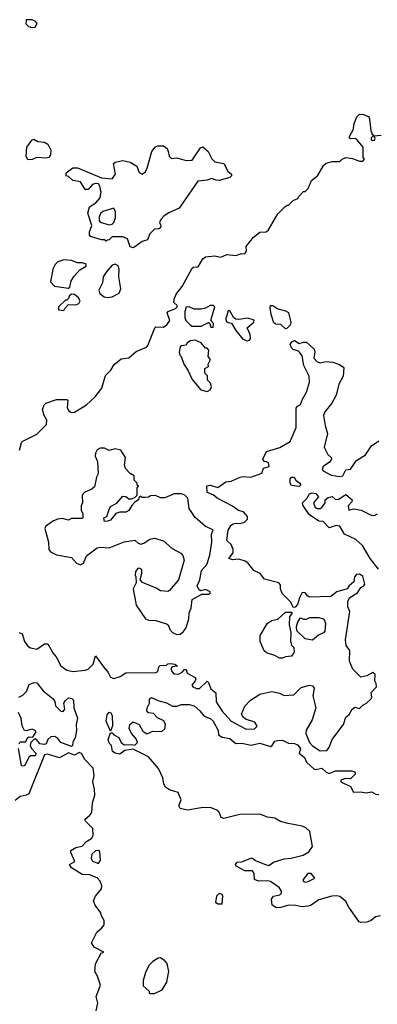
# Model space of a CAD drawing. Extents: x 2293830 to 2387798, y 66850 to 233222.
# Tile 53 of 192: x 2340911 to 2343284, y 163018 to 169550. Entities that reach past the tile are written whole.
import ezdxf

# ---------------------------------------------------------------- set-up
doc = ezdxf.new("R2010")
doc.units = 0

msp = doc.modelspace()

# ---------------------------------------------------------------- linework, layer by layer
at = {"layer": '0CON05XD'}
for points in [[(2340995, 169497.5), (2341015, 169500), (2341027.5, 169525), (2341015, 169540), (2340995, 169550), (2340955, 169550), (2340953, 169523), (2340970, 169505), (2340995, 169497.5)], [(2340909.2, 166695), (2340922.9, 166745), (2340932, 166755), (2341025, 166801.5), (2341090, 166865), (2341092.3, 166892.3), (2341073.8, 166925), (2341062.5, 166965), (2341074, 166995), (2341085, 167006.2), (2341155, 167030), (2341225, 167030), (2341230, 167025), (2341227.5, 166975), (2341237.5, 166955), (2341255, 166943.3), (2341275, 166946.7), (2341354.6, 166995.4), (2341412.3, 167047.7), (2341455.8, 167105), (2341480.5, 167189.5), (2341515.6, 167224.4), (2341537.3, 167262.7), (2341585, 167301.2), (2341635, 167307.8), (2341685, 167348.8), (2341752.5, 167377.5), (2341761.9, 167388.1), (2341807.5, 167505), (2341815, 167512.5), (2341865, 167510), (2341887.5, 167525), (2341906.7, 167555), (2341890, 167605), (2341897.5, 167615), (2341945.9, 167634.1), (2341956.7, 167645), (2341956.2, 167655), (2341933.1, 167673.1), (2341935.6, 167695), (2341950.6, 167729.4), (2341989.6, 167780.4), (2342055, 167900.8), (2342065, 167908.8), (2342095, 167911.2), (2342127.2, 167962.8), (2342145, 167976.9), (2342205, 167984), (2342245, 167974.2), (2342285, 167993.3), (2342345, 167986.7), (2342385, 168000), (2342405, 167997.5), (2342416.1, 168013.9), (2342413.3, 168045), (2342462.3, 168107.7), (2342505, 168140), (2342546.4, 168143.6), (2342563, 168157), (2342625, 168262.5), (2342670.7, 168309.3), (2342685, 168320), (2342695, 168320), (2342725, 168350), (2342756.7, 168363.3), (2342760, 168375), (2342795, 168410), (2342805, 168410), (2342825, 168430), (2342847, 168483), (2342887.5, 168515), (2342930, 168585), (2342945, 168597.5), (2342985, 168610), (2343035, 168610), (2343050, 168625), (2343075, 168636.7), (2343119.3, 168629.3), (2343165, 168612.5), (2343188.3, 168611.7), (2343200, 168625), (2343190, 168635), (2343190, 168705), (2343145, 168757.5), (2343135, 168762.5), (2343105, 168760), (2343100, 168765), (2343100, 168775), (2343127, 168823), (2343127.5, 168855), (2343147.5, 168905), (2343165, 168922.5), (2343191.7, 168921.7), (2343230, 168905), (2343240, 168815), (2343250, 168790), (2343260, 168785), (2343243, 168767), (2343242.5, 168755), (2343255, 168747.5), (2343265, 168750), (2343270, 168765), (2343260, 168780), (2343310, 168785)], [(2340965, 168621.2), (2340954.5, 168644.5), (2340958.2, 168705), (2340995, 168752.9), (2341005, 168757.1), (2341032.7, 168742.7), (2341076.7, 168736.7), (2341099.1, 168725), (2341117.9, 168685), (2341115.5, 168654.5), (2341105, 168636), (2341085, 168630.6), (2341025, 168636.7), (2340995, 168623.1), (2340965, 168621.2)], [(2341665, 168037.5), (2341645, 168042.5), (2341626.1, 168096.1), (2341595, 168110), (2341525, 168110), (2341505, 168090), (2341491.7, 168088.3), (2341485, 168080), (2341475, 168090), (2341455, 168090), (2341380.7, 168110.7), (2341373.6, 168123.6), (2341373.6, 168143.6), (2341390, 168185), (2341363.6, 168266.4), (2341375, 168307.5), (2341415.9, 168334.1), (2341445, 168367.5), (2341452, 168405), (2341444, 168445), (2341435, 168460), (2341415, 168463.8), (2341394.2, 168455.8), (2341365, 168422.5), (2341345, 168423.3), (2341315, 168473.3), (2341265, 168482.5), (2341235, 168510), (2341220, 168515), (2341220, 168535), (2341265, 168567.5), (2341295, 168566.7), (2341455, 168501.2), (2341525, 168493.3), (2341546.7, 168525), (2341533.9, 168596.1), (2341544.2, 168605.8), (2341595, 168615.7), (2341645, 168603.8), (2341688.1, 168578.1), (2341705, 168536.7), (2341725, 168526.2), (2341745, 168541.2), (2341758, 168565), (2341787.5, 168675), (2341810, 168705), (2341825, 168712.5), (2341865, 168712.5), (2341890, 168695), (2341896.7, 168676.7), (2341902.5, 168645), (2341918.3, 168628.3), (2341955, 168632.5), (2342015, 168616.7), (2342055, 168617.5), (2342110.7, 168699.3), (2342125.9, 168705.9), (2342162.5, 168675), (2342186.4, 168626.4), (2342205, 168607.5), (2342265, 168596), (2342293.3, 168545), (2342315.6, 168525), (2342316.3, 168513.7), (2342305, 168502.9), (2342234.3, 168484.3), (2342215, 168484.4), (2342185, 168496), (2342154.2, 168485.8), (2342092.2, 168477.8), (2341969.8, 168300.2), (2341901.2, 168268.8), (2341870.7, 168249.3), (2341847.5, 168225), (2341840, 168205), (2341847.5, 168185), (2341845, 168170), (2341835, 168162.5), (2341805, 168160), (2341775, 168130), (2341759.3, 168090.7), (2341725, 168078), (2341675, 168043.3), (2341665, 168037.5)], [(2341505, 168190), (2341525, 168193.3), (2341535.9, 168204.1), (2341546.2, 168235), (2341546.1, 168276.1), (2341535, 168300), (2341462.2, 168277.8), (2341446.8, 168263.2), (2341437.7, 168242.3), (2341438.8, 168218.8), (2341446.2, 168206.2), (2341505, 168190)], [(2341235, 167770), (2341243.6, 167776.4), (2341252.7, 167817.3), (2341271.9, 167848.1), (2341310.5, 167889.5), (2341353.3, 167915), (2341353.3, 167925), (2341345, 167931.2), (2341325, 167937.5), (2341295, 167936), (2341255, 167952.5), (2341205, 167956), (2341165, 167943.3), (2341146.7, 167925), (2341132, 167895), (2341115, 167810), (2341143, 167783), (2341235, 167770)], [(2341495, 167708), (2341525, 167712), (2341571.2, 167735), (2341582, 167765), (2341568.8, 167845), (2341572, 167895), (2341565, 167916.2), (2341545, 167928), (2341525, 167922.5), (2341484.3, 167875.7), (2341466.2, 167845), (2341460, 167805), (2341436.7, 167755), (2341443.6, 167733.6), (2341472, 167712), (2341495, 167708)], [(2341205, 167620), (2341210, 167635), (2341235, 167660), (2341285, 167657.5), (2341303, 167667), (2341312.5, 167685), (2341302.5, 167705), (2341275, 167726.7), (2341255, 167730), (2341240, 167715), (2341235, 167700), (2341225, 167690), (2341215, 167690), (2341170, 167645), (2341170, 167625), (2341205, 167620)], [(2342195, 167508.8), (2342198, 167535), (2342180, 167555), (2342206.7, 167645), (2342197.5, 167655), (2342175, 167654), (2342143.2, 167636.8), (2342115, 167630), (2342069.4, 167629.4), (2342035, 167645.6), (2342015, 167642.5), (2342006.7, 167615), (2342007.5, 167575), (2342013.9, 167553.9), (2342045, 167522.5), (2342055, 167517.5), (2342115, 167517.5), (2342165, 167541.2), (2342173.3, 167535), (2342180.6, 167510.6), (2342195, 167508.8)], [(2342420.3, 167420.3), (2342435, 167422.9), (2342442.2, 167435), (2342441.2, 167461.2), (2342420, 167505), (2342465, 167542.5), (2342466.1, 167556.1), (2342425, 167570), (2342365, 167560), (2342345, 167563.8), (2342332.7, 167572.7), (2342305, 167617.5), (2342295, 167617.5), (2342279.2, 167565), (2342281.1, 167551.1), (2342295, 167540.8), (2342317.7, 167537.7), (2342345, 167487.5), (2342391.2, 167431.2), (2342420.3, 167420.3)], [(2342675, 167500), (2342645, 167528.5), (2342610.4, 167530.4), (2342598.5, 167538.5), (2342579.2, 167595), (2342572.6, 167637.4), (2342575.8, 167654.2), (2342590, 167655), (2342625, 167631.9), (2342675, 167619.4), (2342695, 167607.5), (2342709.7, 167540.3), (2342705.7, 167524.3), (2342685, 167503.3), (2342675, 167500)], [(2340906.2, 165483.8), (2340927.1, 165475), (2340942.5, 165425), (2340964.7, 165394.7), (2340983, 165383), (2341025.6, 165374.4), (2341075, 165410), (2341098.8, 165408.8), (2341130.6, 165350.6), (2341153.8, 165323.8), (2341185, 165262.5), (2341225, 165234.3), (2341265, 165225.8), (2341345, 165234), (2341365, 165241.2), (2341398.8, 165275), (2341415, 165330), (2341467.8, 165257.8), (2341498.9, 165218.9), (2341515, 165187.5), (2341535, 165179.1), (2341577.2, 165192.8), (2341615, 165217.5), (2341815, 165219.2), (2341827.5, 165225), (2341834, 165256), (2341843.8, 165266.2), (2341885, 165267.5), (2341893.8, 165276.2), (2341915, 165280), (2341940, 165275), (2341958.3, 165261.7), (2341923, 165257), (2341913.3, 165246.7), (2341920, 165225), (2341935, 165210), (2341965, 165208.8), (2341988.3, 165221.7), (2342005, 165240), (2342015, 165240), (2342022.5, 165215), (2342075.8, 165185.8), (2342080, 165175), (2342075.8, 165165), (2342053.6, 165135), (2342059.4, 165125), (2342085, 165112.6), (2342105, 165112.5), (2342155, 165162.5), (2342165, 165152.5), (2342180.6, 165110.6), (2342213.6, 165083.6), (2342215.6, 165025), (2342255, 164963.1), (2342315, 164895.8), (2342415, 164842.9), (2342470, 164845), (2342485.9, 164864.1), (2342470.7, 164890.7), (2342410, 164910), (2342393, 164923), (2342381.9, 164941.9), (2342406, 164995), (2342443.1, 165035), (2342504, 165076), (2342585, 165093.3), (2342635, 165083.3), (2342665, 165067.5), (2342729.3, 165070.7), (2342779.3, 165120.7), (2342834.3, 165135.7), (2342855, 165130), (2342866, 165115), (2342856.2, 165065), (2342876.7, 164985), (2342852.5, 164905), (2342812.7, 164837.3), (2342810.5, 164815), (2342834.8, 164754.8), (2342855, 164732.5), (2342905, 164700.6), (2342948.9, 164701.1), (2342965, 164722), (2342984.7, 164775.3), (2343060, 164875), (2343075.9, 164924.1), (2343098.3, 164941.7), (2343117.5, 164975), (2343135, 164990), (2343165, 164980), (2343187.5, 165002.5), (2343212.5, 165015), (2343242.5, 165045), (2343247.5, 165055), (2343243, 165087), (2343277.5, 165125), (2343277, 165147), (2343267.5, 165165), (2343270, 165205), (2343255, 165220), (2343213.6, 165196.4), (2343175, 165187.5), (2343121.2, 165241.2), (2343100, 165295), (2343101.2, 165365), (2343077.7, 165397.7), (2343072.2, 165435), (2343102, 165625), (2343087.8, 165655), (2343088, 165692), (2343102.4, 165717.6), (2343153.1, 165746.9), (2343175.7, 165784.3), (2343195, 165794.3), (2343201.9, 165805), (2343188.3, 165858.3), (2343165, 165872), (2343145, 165870), (2343133.3, 165855), (2343128.3, 165821.7), (2343096.7, 165795), (2343083.3, 165775), (2343015, 165754), (2342975, 165724), (2342835, 165720), (2342822.5, 165725), (2342805, 165747.5), (2342785, 165750), (2342767.5, 165715), (2342755, 165670), (2342738.3, 165651.7), (2342725, 165650), (2342710, 165685), (2342653, 165743), (2342642.5, 165775), (2342641.7, 165801.7), (2342630, 165815), (2342535, 165838.8), (2342505.9, 165875.9), (2342465, 165896.7), (2342426, 165946), (2342407.7, 165957.7), (2342365, 165971.2), (2342325, 165967.5), (2342300, 165975), (2342327, 166013), (2342327.5, 166035), (2342315, 166067.5), (2342286.2, 166095), (2342295, 166162.5), (2342314.2, 166195.8), (2342327.5, 166205), (2342345, 166210), (2342375, 166206.7), (2342403.6, 166216.4), (2342423.3, 166236.7), (2342423.3, 166255), (2342396.7, 166285), (2342363.3, 166295), (2342323.3, 166323.3), (2342222.5, 166375), (2342195, 166397.5), (2342155, 166412.5), (2342153, 166457), (2342175, 166462.5), (2342225, 166446.7), (2342280, 166485), (2342315, 166488.8), (2342375, 166515.8), (2342395, 166520), (2342445, 166515.6), (2342518.8, 166541.2), (2342530, 166575), (2342566, 166585), (2342561.2, 166611.2), (2342545, 166620), (2342535, 166617.5), (2342523.8, 166633.8), (2342548.8, 166685), (2342637.9, 166712.1), (2342705, 166752), (2342746.2, 166845), (2342746.4, 166973.6), (2342754.5, 166985.5), (2342775, 166996.2), (2342787, 167033), (2342815, 167078), (2342834.7, 167145), (2342832.5, 167185), (2342796.7, 167255), (2342785, 167320), (2342767.5, 167345), (2342761.7, 167351.7), (2342725, 167361.2), (2342715, 167373.3), (2342706.7, 167395), (2342716.7, 167413.3), (2342735, 167422.5), (2342765, 167402.5), (2342795, 167411.2), (2342815, 167410), (2342864.3, 167365), (2342870, 167345), (2342863.3, 167305), (2342885, 167280), (2342905, 167273.8), (2342945, 167282.5), (2342988.3, 167278.3), (2343033.6, 167263.6), (2343061.7, 167241.7), (2343056.7, 167185), (2343028.3, 167131.7), (2343010.3, 167059.7), (2342981.2, 167005), (2342935, 166947.5), (2342927.5, 166925), (2342937, 166857), (2342953.9, 166803.9), (2342930.8, 166715), (2342955.9, 166665.9), (2342977.5, 166645), (2342980, 166635), (2342966.7, 166615), (2342923.8, 166585), (2342918.8, 166565), (2342925, 166556.7), (2342978.8, 166528.8), (2343035, 166519.3), (2343055, 166524.7), (2343075, 166564.3), (2343105, 166568.6), (2343145, 166625.8), (2343205, 166663.6), (2343245, 166722), (2343293.2, 166756.8)], [(2342155, 167083.3), (2342175.9, 167094.1), (2342184, 167115), (2342178.3, 167138.3), (2342158.3, 167158.3), (2342157, 167187), (2342140, 167205), (2342140, 167235), (2342165, 167250), (2342162.5, 167265), (2342177.5, 167295), (2342162.5, 167315), (2342167, 167357), (2342155, 167370), (2342145, 167370), (2342115, 167406.7), (2342075, 167423.8), (2342045, 167418.8), (2342023.6, 167406.4), (2342015, 167390), (2341985, 167387.5), (2341975, 167380), (2341968.8, 167345), (2341973.8, 167325), (2341983.3, 167315), (2342000, 167265), (2342028, 167225), (2342055, 167163.3), (2342113.9, 167093.9), (2342155, 167083.3)], [(2341955, 165471.9), (2341975, 165472.9), (2341995, 165488), (2342015, 165516.7), (2342034.5, 165575), (2342035.6, 165615), (2342048.6, 165645), (2342056.4, 165703.6), (2342120.8, 165739.2), (2342165, 165739.4), (2342175.6, 165745), (2342174.2, 165755), (2342145, 165770.9), (2342112, 165762), (2342100.6, 165770.6), (2342088.8, 165795), (2342105.6, 165835), (2342116.9, 165895), (2342153.5, 165935), (2342172.6, 165997.4), (2342187.1, 166085), (2342182.9, 166137.1), (2342195.8, 166165), (2342145, 166187.8), (2342075, 166247.8), (2342036.3, 166306.3), (2342026.4, 166376.4), (2342006.7, 166395), (2341985, 166404.2), (2341935.9, 166404.1), (2341875, 166377.5), (2341845, 166377.5), (2341813, 166393), (2341778.3, 166391.7), (2341765, 166382.5), (2341745, 166380), (2341725, 166380), (2341715, 166390), (2341701.7, 166378.3), (2341700, 166365), (2341675, 166350), (2341655, 166327.5), (2341636, 166294), (2341615, 166283.3), (2341575, 166282.5), (2341550, 166275), (2341515, 166230), (2341495, 166222.5), (2341475, 166220), (2341470, 166245), (2341490, 166255), (2341505, 166300), (2341515, 166320), (2341556.4, 166343.6), (2341595, 166390), (2341615, 166387.5), (2341635, 166372.5), (2341655, 166372.5), (2341678.3, 166381.7), (2341690, 166395), (2341690, 166445), (2341700, 166455), (2341691.7, 166461.7), (2341690, 166475), (2341670, 166495), (2341670, 166525), (2341645, 166540), (2341613, 166573), (2341606.7, 166595), (2341612.5, 166645), (2341582.5, 166695), (2341545, 166702.5), (2341505, 166692.5), (2341475, 166707.5), (2341445, 166707.5), (2341425, 166697.5), (2341413.3, 166675), (2341412.5, 166655), (2341428.3, 166618.3), (2341431.7, 166538.3), (2341420, 166515), (2341408.3, 166451.7), (2341390, 166435), (2341343.4, 166416.6), (2341326, 166395), (2341327.5, 166345), (2341320, 166325), (2341320, 166295), (2341330, 166275), (2341330, 166245), (2341325, 166240), (2341255, 166240), (2341235, 166230), (2341195, 166240), (2341165, 166236.7), (2341135, 166226.2), (2341085, 166190), (2341078.8, 166175), (2341103, 166083), (2341103.8, 166035), (2341115, 166020), (2341155, 166000), (2341255, 165983.3), (2341287.5, 165945), (2341315, 165933.5), (2341335.6, 165945), (2341355, 165993.3), (2341424.4, 166045.6), (2341445, 166050.8), (2341505, 166047.1), (2341605, 166087.1), (2341675, 166096.2), (2341696.4, 166076.4), (2341715, 166070), (2341735, 166076.2), (2341775, 166104), (2341805, 166110), (2341865, 166091.9), (2341922.5, 166042.5), (2341980.5, 166010.5), (2341993.8, 165995), (2342002, 165965), (2341966, 165835), (2341906, 165764), (2341895, 165756.7), (2341845, 165760), (2341817.7, 165777.7), (2341726.4, 165816.4), (2341710, 165835), (2341722.5, 165875), (2341721.7, 165901.7), (2341705, 165912.5), (2341695, 165910), (2341680.7, 165889.3), (2341677.5, 165865), (2341683, 165853), (2341683.3, 165815), (2341664, 165775), (2341685, 165666), (2341745, 165575.7), (2341765, 165567.3), (2341813.8, 165563.8), (2341885, 165542), (2341896, 165535), (2341906.9, 165505), (2341925, 165484.3), (2341955, 165471.9)], [(2342765, 166452.5), (2342715, 166458.8), (2342706, 166475), (2342706.2, 166505), (2342714, 166515), (2342732.5, 166515), (2342744.2, 166494.2), (2342770, 166475), (2342776.1, 166463.9), (2342765, 166452.5)], [(2343291.4, 165905), (2343236, 165975), (2343185, 166062.5), (2343140.7, 166100.7), (2343066.9, 166136.9), (2343035, 166189.4), (2343010, 166195), (2342965, 166180), (2342925, 166221.2), (2342895, 166223.3), (2342835, 166266.2), (2342791.2, 166325), (2342786.7, 166345), (2342817, 166373), (2342834.6, 166405.4), (2342848.8, 166411.2), (2342876.5, 166406.5), (2342893.8, 166385), (2342860, 166345), (2342871.2, 166315), (2342885, 166307.5), (2342905, 166308), (2342916.7, 166315), (2342937.5, 166345), (2342937.5, 166365), (2342958.8, 166381.2), (2342985, 166386.9), (2343005, 166368.5), (2343025, 166366.8), (2343075, 166401.1), (2343116.9, 166365), (2343115, 166351.2), (2343090, 166325), (2343095, 166296.7), (2343125, 166304), (2343175.9, 166295.9), (2343242.3, 166262.3), (2343265, 166260), (2343285, 166272.5)], [(2342635, 165313.8), (2342605, 165332), (2342549.3, 165349.3), (2342532.3, 165362.3), (2342506.7, 165425), (2342506.7, 165465), (2342555, 165546.7), (2342585, 165563.3), (2342625, 165572.5), (2342675, 165620), (2342715, 165620), (2342720, 165615), (2342700.7, 165589.3), (2342698.8, 165535), (2342710, 165485), (2342707, 165427), (2342715, 165400), (2342730, 165385), (2342732.5, 165355), (2342715, 165327.5), (2342675, 165322.9), (2342655, 165314.3), (2342635, 165313.8)], [(2342855, 165433.8), (2342805, 165442.5), (2342750, 165495), (2342748.8, 165525), (2342756.2, 165555), (2342775, 165582.5), (2342795, 165573.3), (2342815, 165573.3), (2342836.4, 165583.6), (2342895, 165584), (2342925, 165576), (2342933.8, 165565), (2342939.2, 165545), (2342935, 165493.3), (2342926.9, 165483.1), (2342892.8, 165467.2), (2342855, 165433.8)], [(2340905, 165055.8), (2340931.7, 165068.3), (2340956.9, 165093.1), (2340975, 165140.8), (2341005, 165152.5), (2341025, 165150), (2341066.7, 165096.7), (2341133.1, 165045), (2341145, 165026.7), (2341148.3, 164998.3), (2341185, 164962.2), (2341199.3, 164960.7), (2341210.4, 164975), (2341204.4, 165015), (2341215, 165034.2), (2341235, 165050.8), (2341257.3, 165047.3), (2341268.8, 165035), (2341270, 164985), (2341295.6, 164915.6), (2341286.8, 164875), (2341288.6, 164835), (2341280.4, 164785), (2341263.2, 164756.8), (2341261.9, 164735), (2341255, 164728.1), (2341184.5, 164754.5), (2341165, 164780.8), (2341145, 164795.4), (2341117.3, 164792.7), (2341097.1, 164775), (2341087.5, 164745), (2341075, 164740.9), (2341046.2, 164745), (2341025, 164772.9), (2341015, 164778.6), (2341005, 164774.4), (2340986.5, 164755), (2340980.9, 164735), (2340989.4, 164715), (2341018.8, 164685), (2341019.5, 164675), (2341013.2, 164666.8), (2340984.6, 164665.4), (2340971.4, 164658.6), (2340945, 164602.5), (2340935, 164597.5)], [(2343305, 163604.3), (2343272, 163598), (2343243.3, 163575), (2343215, 163564), (2343175, 163560), (2343164.2, 163564.2), (2343095, 163662), (2343075, 163700), (2343035, 163734), (2343015, 163737.8), (2342982.5, 163735), (2342895, 163710.8), (2342844.2, 163675.8), (2342825, 163669.2), (2342785, 163664), (2342743.6, 163673.6), (2342695, 163675.6), (2342645, 163660), (2342615, 163658.1), (2342586.6, 163676.6), (2342580.9, 163715), (2342594.8, 163735.2), (2342636.2, 163743.8), (2342648.9, 163755), (2342648.3, 163768.3), (2342632.4, 163792.4), (2342575, 163832), (2342555, 163837.5), (2342495, 163834), (2342470, 163845), (2342466.4, 163886.4), (2342455, 163902.5), (2342405, 163902.5), (2342347.5, 163935), (2342342.5, 163945), (2342355, 163960), (2342385, 163963.3), (2342445, 163987.5), (2342455, 163987.5), (2342475, 163972.5), (2342535, 163947.5), (2342565, 163940), (2342595, 163960), (2342665, 163983.3), (2342713, 163987), (2342791.7, 164008.3), (2342829.3, 164030.7), (2342853.3, 164065), (2342836.7, 164165), (2342808.8, 164188.8), (2342785, 164200), (2342693.3, 164216.7), (2342640.9, 164230.9), (2342605, 164253.1), (2342555, 164260), (2342505, 164278.9), (2342372.2, 164277.8), (2342265, 164250.8), (2342247.1, 164257.1), (2342237.4, 164287.4), (2342225, 164303.1), (2342175, 164324.4), (2342115, 164322.5), (2342025, 164306), (2341975, 164316.7), (2341966.2, 164335), (2341983.3, 164375), (2341962.3, 164422.3), (2341905, 164442), (2341879.5, 164459.5), (2341867.7, 164477.7), (2341861.4, 164521.4), (2341832, 164582), (2341765, 164660), (2341665, 164710), (2341608.3, 164701.7), (2341575, 164676.7), (2341545, 164683.3), (2341527.5, 164695), (2341520, 164735), (2341505, 164750), (2341497.5, 164775), (2341515, 164820), (2341525, 164820), (2341535.9, 164805.9), (2341568.3, 164788.3), (2341584.2, 164754.2), (2341605, 164740), (2341655, 164742.5), (2341675, 164737.5), (2341692.5, 164755), (2341685, 164780), (2341655, 164812.5), (2341637.5, 164845), (2341642, 164875), (2341665, 164892.5), (2341705, 164874.3), (2341729.1, 164829.1), (2341755, 164812.9), (2341795, 164829.7), (2341855, 164827.7), (2341874.7, 164845.3), (2341878, 164875), (2341868.3, 164898.3), (2341825, 164918.2), (2341798.4, 164948.4), (2341765, 164952.5), (2341754.7, 164964.7), (2341756.4, 164985), (2341773.3, 165015), (2341772.5, 165045), (2341785, 165054.4), (2341835, 165030.8), (2341885, 165017), (2341925, 164995.8), (2341954.7, 164995.3), (2341983.9, 165006.1), (2342035, 165006.5), (2342068.3, 164998.3), (2342105.9, 164965.9), (2342135, 164928.9), (2342175, 164914.5), (2342195, 164896.9), (2342229.1, 164835), (2342230.5, 164805), (2342255, 164790.4), (2342305, 164781.4), (2342345, 164748.6), (2342385, 164751.4), (2342446.5, 164736.5), (2342505, 164751.3), (2342575, 164728.5), (2342585.4, 164734.6), (2342605, 164764.2), (2342621.8, 164768.2), (2342655, 164770), (2342695, 164751.5), (2342735, 164748.5), (2342755, 164739.4), (2342774.4, 164715), (2342764.5, 164685), (2342801.9, 164655), (2342813.2, 164625), (2342865, 164578.2), (2342875, 164575.6), (2342915, 164585.6), (2342945, 164558), (2342965, 164548.8), (2343006.4, 164566.4), (2343113.9, 164566.1), (2343135, 164560), (2343138, 164545), (2343105, 164513.3), (2343073.3, 164516.7), (2343042.5, 164505), (2343042.5, 164495), (2343105, 164462.5), (2343125, 164426), (2343175, 164427.5), (2343209.2, 164420.8), (2343245, 164427.5), (2343275, 164412.5), (2343295, 164410)], [(2340907.1, 164745), (2340915, 164759.1), (2340949.9, 164760.1), (2340965, 164787.7), (2340975, 164793.4), (2340998.8, 164791.2), (2341020.5, 164825), (2341014.3, 164835), (2340995, 164842.5), (2340955, 164831.8), (2340943.9, 164835), (2340927.3, 164865), (2340920.8, 164915), (2340903.8, 164953.8)], [(2341515, 164830), (2341484.1, 164895.9), (2341491.1, 164938.9), (2341505, 164955.6), (2341515, 164954.2), (2341525.4, 164935), (2341527.5, 164865), (2341515, 164830)], [(2341418.8, 162975), (2341428.8, 163025), (2341419.3, 163070.7), (2341446.7, 163145), (2341427.5, 163205), (2341410, 163235), (2341413.8, 163286.2), (2341451.7, 163358.3), (2341470, 163365), (2341405, 163396.7), (2341388.8, 163425), (2341422.7, 163497.3), (2341457.5, 163525), (2341472.5, 163545), (2341472.5, 163575), (2341453.3, 163605), (2341450, 163625), (2341412.5, 163675), (2341402, 163705), (2341413.8, 163735), (2341453.8, 163785), (2341456.2, 163805), (2341445.7, 163835.7), (2341425, 163856.7), (2341375, 163876.2), (2341325, 163880), (2341255, 163922.5), (2341242.5, 163945), (2341277.5, 163965), (2341250, 164025), (2341251.7, 164038.3), (2341285, 164058.8), (2341325, 164066.2), (2341355, 164098.8), (2341389.5, 164120.5), (2341399.2, 164140.8), (2341397.5, 164185), (2341350.3, 164230.3), (2341343.3, 164245), (2341377.6, 164272.4), (2341389.3, 164290.7), (2341394.5, 164355.5), (2341410.5, 164405), (2341407.9, 164445), (2341396.5, 164495), (2341405.3, 164535), (2341398.9, 164585), (2341342.6, 164642.6), (2341321.7, 164681.7), (2341305, 164689.5), (2341275, 164672), (2341235, 164686.7), (2341175, 164653.1), (2341095, 164676.8), (2341077.1, 164672.9), (2340971.1, 164415), (2340955, 164404.6), (2340915, 164396.9), (2340880.7, 164369.3)], [(2340935, 164597.5), (2340923, 164603), (2340903.8, 164715)], [(2341435, 163953.3), (2341447.5, 163975), (2341442.5, 164032.5), (2341435, 164037.5), (2341415, 164036), (2341389.2, 164015), (2341386.2, 163986.2), (2341395, 163967.5), (2341435, 163953.3)], [(2342805, 163827.5), (2342825, 163833.8), (2342870, 163855), (2342845, 163885.8), (2342823.3, 163885), (2342792.5, 163845), (2342792.5, 163835), (2342805, 163827.5)], [(2342225, 163683.6), (2342255, 163684), (2342260, 163735), (2342255, 163747.5), (2342235, 163752.5), (2342216.7, 163735), (2342210, 163695), (2342225, 163683.6)], [(2341805, 163090), (2341857.5, 163115), (2341886.7, 163165), (2341896.4, 163213.6), (2341900, 163235), (2341889.5, 163289.5), (2341875, 163307.5), (2341846.4, 163326.4), (2341830, 163325), (2341795, 163302.5), (2341767.5, 163275), (2341745, 163230), (2341730, 163175), (2341731.7, 163141.7), (2341770, 163105), (2341770, 163095), (2341775, 163090), (2341805, 163090)]]:
    msp.add_lwpolyline(points, dxfattribs=at)

doc.saveas('drawing.dxf')
